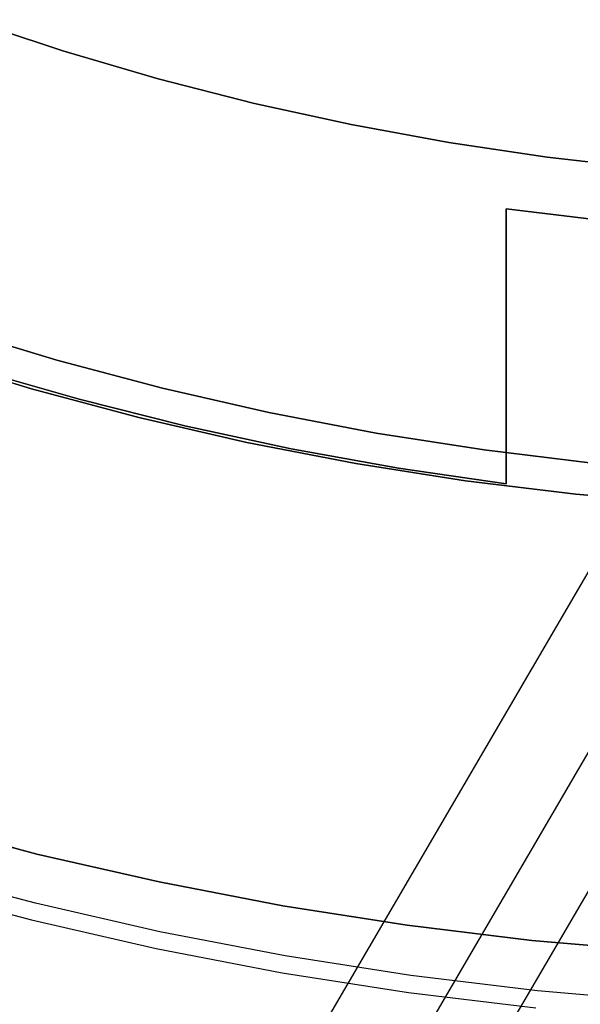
# Model space of a CAD drawing. Header units: millimetres. Extents: x 10871 to 12032, y -2698 to -1680.
# Tile 45 of 183: x 11437.47 to 11446.25, y -2105.01 to -2089.6. Entities that reach past the tile are written whole.
import ezdxf

# ---------------------------------------------------------------- set-up
doc = ezdxf.new("R2010")
doc.units = ezdxf.units.MM
doc.layers.add('1', color=7, linetype='Continuous')

msp = doc.modelspace()

# ---------------------------------------------------------------- linework, layer by layer
at = {"layer": '1', "color": 7, "true_color": 0xf4f4f4}
for p, q in [((11438.15, -2090.086, 206.567), (11436.676, -2089.598, 206.567)), ((11436.676, -2089.598, 208.385), (11438.15, -2090.086, 208.385)), ((11436.676, -2089.598, 206.567), (11438.15, -2090.086, 206.567)), ((11438.15, -2090.086, 208.385), (11436.676, -2089.598, 208.385)), ((11438.15, -2090.086, 207.476), (11436.676, -2089.598, 207.476)), ((11439.641, -2090.523, 206.567), (11438.15, -2090.086, 206.567)), ((11438.15, -2090.086, 208.385), (11439.641, -2090.523, 208.385)), ((11438.15, -2090.086, 206.567), (11439.641, -2090.523, 206.567)), ((11439.641, -2090.523, 208.385), (11438.15, -2090.086, 208.385)), ((11439.641, -2090.523, 207.476), (11438.15, -2090.086, 207.476)), ((11441.146, -2090.908, 206.567), (11439.641, -2090.523, 206.567)), ((11439.641, -2090.523, 208.385), (11441.146, -2090.908, 208.385)), ((11439.641, -2090.523, 206.567), (11441.146, -2090.908, 206.567)), ((11441.146, -2090.908, 208.385), (11439.641, -2090.523, 208.385)), ((11441.146, -2090.908, 207.476), (11439.641, -2090.523, 207.476)), ((11442.664, -2091.241, 206.567), (11441.146, -2090.908, 206.567)), ((11441.146, -2090.908, 208.385), (11442.664, -2091.241, 208.385)), ((11441.146, -2090.908, 206.567), (11442.664, -2091.241, 206.567)), ((11442.664, -2091.241, 208.385), (11441.146, -2090.908, 208.385)), ((11442.664, -2091.241, 207.476), (11441.146, -2090.908, 207.476)), ((11444.191, -2091.522, 206.567), (11442.664, -2091.241, 206.567)), ((11442.664, -2091.241, 208.385), (11444.191, -2091.522, 208.385)), ((11442.664, -2091.241, 206.567), (11444.191, -2091.522, 206.567)), ((11444.191, -2091.522, 208.385), (11442.664, -2091.241, 208.385)), ((11444.191, -2091.522, 207.476), (11442.664, -2091.241, 207.476)), ((11445.728, -2091.749, 206.567), (11444.191, -2091.522, 206.567)), ((11444.191, -2091.522, 208.385), (11445.728, -2091.749, 208.385)), ((11444.191, -2091.522, 206.567), (11445.728, -2091.749, 206.567)), ((11445.728, -2091.749, 208.385), (11444.191, -2091.522, 208.385)), ((11445.728, -2091.749, 207.476), (11444.191, -2091.522, 207.476)), ((11447.272, -2091.923, 206.567), (11445.728, -2091.749, 206.567)), ((11445.728, -2091.749, 208.385), (11447.272, -2091.923, 208.385)), ((11445.728, -2091.749, 206.567), (11447.272, -2091.923, 206.567)), ((11447.272, -2091.923, 208.385), (11445.728, -2091.749, 208.385)), ((11447.272, -2091.923, 207.476), (11445.728, -2091.749, 207.476))]:
    msp.add_line(p, q, dxfattribs=at)
at = {"layer": '1', "color": 7, "true_color": 0xffffff}
for p, q in [((11445.088, -2096.863, 206.567), (11445.088, -2092.557, 206.567)), ((11445.088, -2092.557, 206.567), (11446.654, -2092.748, 206.567)), ((11446.654, -2092.748, 208.385), (11445.088, -2092.557, 208.385)), ((11445.088, -2092.557, 208.385), (11445.088, -2096.863, 208.385)), ((11445.088, -2092.557, 206.567), (11445.088, -2096.863, 206.567)), ((11445.088, -2096.863, 208.385), (11445.088, -2092.557, 208.385)), ((11445.088, -2092.557, 208.385), (11445.088, -2092.557, 206.567)), ((11445.088, -2096.863, 207.476), (11445.088, -2092.557, 207.476)), ((11445.088, -2092.557, 206.567), (11446.654, -2092.748, 206.567)), ((11445.088, -2092.557, 208.385), (11445.088, -2092.557, 206.567)), ((11446.654, -2092.748, 208.385), (11445.088, -2092.557, 208.385)), ((11445.088, -2092.557, 207.476), (11446.654, -2092.748, 207.476)), ((11438.057, -2094.929, 53.153), (11436.421, -2094.435, 53.153)), ((11438.057, -2094.929, 69.704), (11436.421, -2094.435, 69.704)), ((11436.421, -2094.435, 53.153), (11438.057, -2094.929, 53.153)), ((11436.421, -2094.435, 61.429), (11438.057, -2094.929, 61.429)), ((11438.057, -2094.929, 69.704), (11436.421, -2094.435, 69.704)), ((11445.088, -2094.71, 206.567), (11445.088, -2094.71, 208.385)), ((11435.994, -2094.872, 70.904), (11437.657, -2095.378, 70.904)), ((11435.994, -2094.872, 70.904), (11437.657, -2095.378, 70.904)), ((11437.657, -2095.378, 76.403), (11435.994, -2094.872, 76.403)), ((11437.657, -2095.378, 73.653), (11435.994, -2094.872, 73.653)), ((11435.994, -2094.872, 76.403), (11437.657, -2095.378, 76.403)), ((11435.994, -2094.872, 34.804), (11437.657, -2095.378, 34.804)), ((11435.994, -2094.872, 34.804), (11437.657, -2095.378, 34.804)), ((11437.657, -2095.378, 42.804), (11435.994, -2094.872, 42.804)), ((11437.657, -2095.378, 38.804), (11435.994, -2094.872, 38.804)), ((11435.994, -2094.872, 42.804), (11437.657, -2095.378, 42.804)), ((11439.708, -2095.366, 53.153), (11438.057, -2094.929, 53.153)), ((11439.708, -2095.366, 69.704), (11438.057, -2094.929, 69.704)), ((11438.057, -2094.929, 53.153), (11439.708, -2095.366, 53.153)), ((11438.057, -2094.929, 61.429), (11439.708, -2095.366, 61.429)), ((11439.708, -2095.366, 69.704), (11438.057, -2094.929, 69.704)), ((11436.767, -2095.069, 206.567), (11438.405, -2095.541, 206.567)), ((11438.405, -2095.541, 208.385), (11436.767, -2095.069, 208.385)), ((11436.767, -2095.069, 206.567), (11438.405, -2095.541, 206.567)), ((11438.405, -2095.541, 208.385), (11436.767, -2095.069, 208.385)), ((11436.767, -2095.069, 207.476), (11438.405, -2095.541, 207.476)), ((11437.657, -2095.378, 70.904), (11439.336, -2095.826, 70.904)), ((11437.657, -2095.378, 70.904), (11439.336, -2095.826, 70.904)), ((11439.336, -2095.826, 76.403), (11437.657, -2095.378, 76.403)), ((11439.336, -2095.826, 73.653), (11437.657, -2095.378, 73.653)), ((11437.657, -2095.378, 76.403), (11439.336, -2095.826, 76.403)), ((11437.657, -2095.378, 34.804), (11439.336, -2095.826, 34.804)), ((11437.657, -2095.378, 34.804), (11439.336, -2095.826, 34.804)), ((11439.336, -2095.826, 42.804), (11437.657, -2095.378, 42.804)), ((11439.336, -2095.826, 38.804), (11437.657, -2095.378, 38.804)), ((11437.657, -2095.378, 42.804), (11439.336, -2095.826, 42.804)), ((11441.374, -2095.747, 53.153), (11439.708, -2095.366, 53.153)), ((11441.374, -2095.747, 69.704), (11439.708, -2095.366, 69.704)), ((11439.708, -2095.366, 53.153), (11441.374, -2095.747, 53.153)), ((11439.708, -2095.366, 61.429), (11441.374, -2095.747, 61.429)), ((11441.374, -2095.747, 69.704), (11439.708, -2095.366, 69.704)), ((11438.405, -2095.541, 206.567), (11440.058, -2095.957, 206.567)), ((11440.058, -2095.957, 208.385), (11438.405, -2095.541, 208.385)), ((11438.405, -2095.541, 206.567), (11440.058, -2095.957, 206.567)), ((11440.058, -2095.957, 208.385), (11438.405, -2095.541, 208.385)), ((11438.405, -2095.541, 207.476), (11440.058, -2095.957, 207.476)), ((11443.052, -2096.069, 53.153), (11441.374, -2095.747, 53.153)), ((11443.052, -2096.069, 69.704), (11441.374, -2095.747, 69.704)), ((11441.374, -2095.747, 53.153), (11443.052, -2096.069, 53.153)), ((11441.374, -2095.747, 61.429), (11443.052, -2096.069, 61.429)), ((11443.052, -2096.069, 69.704), (11441.374, -2095.747, 69.704)), ((11439.336, -2095.826, 70.904), (11441.029, -2096.216, 70.904)), ((11439.336, -2095.826, 70.904), (11441.029, -2096.216, 70.904)), ((11441.029, -2096.216, 76.403), (11439.336, -2095.826, 76.403)), ((11441.029, -2096.216, 73.653), (11439.336, -2095.826, 73.653)), ((11439.336, -2095.826, 76.403), (11441.029, -2096.216, 76.403)), ((11439.336, -2095.826, 34.804), (11441.029, -2096.216, 34.804)), ((11439.336, -2095.826, 34.804), (11441.029, -2096.216, 34.804)), ((11441.029, -2096.216, 42.804), (11439.336, -2095.826, 42.804)), ((11441.029, -2096.216, 38.804), (11439.336, -2095.826, 38.804)), ((11439.336, -2095.826, 42.804), (11441.029, -2096.216, 42.804)), ((11440.058, -2095.957, 206.567), (11441.724, -2096.317, 206.567)), ((11441.724, -2096.317, 208.385), (11440.058, -2095.957, 208.385)), ((11440.058, -2095.957, 206.567), (11441.724, -2096.317, 206.567)), ((11441.724, -2096.317, 208.385), (11440.058, -2095.957, 208.385)), ((11440.058, -2095.957, 207.476), (11441.724, -2096.317, 207.476)), ((11444.741, -2096.334, 53.153), (11443.052, -2096.069, 53.153)), ((11444.741, -2096.334, 69.704), (11443.052, -2096.069, 69.704)), ((11443.052, -2096.069, 53.153), (11444.741, -2096.334, 53.153)), ((11443.052, -2096.069, 61.429), (11444.741, -2096.334, 61.429)), ((11444.741, -2096.334, 69.704), (11443.052, -2096.069, 69.704)), ((11441.029, -2096.216, 70.904), (11442.735, -2096.546, 70.904)), ((11441.029, -2096.216, 70.904), (11442.735, -2096.546, 70.904)), ((11442.735, -2096.546, 76.403), (11441.029, -2096.216, 76.403)), ((11442.735, -2096.546, 73.653), (11441.029, -2096.216, 73.653)), ((11441.029, -2096.216, 76.403), (11442.735, -2096.546, 76.403)), ((11441.029, -2096.216, 34.804), (11442.735, -2096.546, 34.804)), ((11441.029, -2096.216, 34.804), (11442.735, -2096.546, 34.804)), ((11442.735, -2096.546, 42.804), (11441.029, -2096.216, 42.804)), ((11442.735, -2096.546, 38.804), (11441.029, -2096.216, 38.804)), ((11441.029, -2096.216, 42.804), (11442.735, -2096.546, 42.804)), ((11441.724, -2096.317, 206.567), (11443.401, -2096.618, 206.567)), ((11443.401, -2096.618, 208.385), (11441.724, -2096.317, 208.385)), ((11441.724, -2096.317, 206.567), (11443.401, -2096.618, 206.567)), ((11443.401, -2096.618, 208.385), (11441.724, -2096.317, 208.385)), ((11441.724, -2096.317, 207.476), (11443.401, -2096.618, 207.476)), ((11446.437, -2096.54, 53.153), (11444.741, -2096.334, 53.153)), ((11446.437, -2096.54, 69.704), (11444.741, -2096.334, 69.704)), ((11444.741, -2096.334, 53.153), (11446.437, -2096.54, 53.153)), ((11444.741, -2096.334, 61.429), (11446.437, -2096.54, 61.429)), ((11446.437, -2096.54, 69.704), (11444.741, -2096.334, 69.704)), ((11442.735, -2096.546, 70.904), (11444.451, -2096.817, 70.904)), ((11442.735, -2096.546, 70.904), (11444.451, -2096.817, 70.904)), ((11444.451, -2096.817, 76.403), (11442.735, -2096.546, 76.403)), ((11444.451, -2096.817, 73.653), (11442.735, -2096.546, 73.653)), ((11442.735, -2096.546, 76.403), (11444.451, -2096.817, 76.403)), ((11442.735, -2096.546, 34.804), (11444.451, -2096.817, 34.804)), ((11442.735, -2096.546, 34.804), (11444.451, -2096.817, 34.804)), ((11444.451, -2096.817, 42.804), (11442.735, -2096.546, 42.804)), ((11444.451, -2096.817, 38.804), (11442.735, -2096.546, 38.804)), ((11442.735, -2096.546, 42.804), (11444.451, -2096.817, 42.804)), ((11443.401, -2096.618, 206.567), (11445.088, -2096.863, 206.567)), ((11445.088, -2096.863, 208.385), (11443.401, -2096.618, 208.385)), ((11443.401, -2096.618, 206.567), (11445.088, -2096.863, 206.567)), ((11445.088, -2096.863, 208.385), (11443.401, -2096.618, 208.385)), ((11443.401, -2096.618, 207.476), (11445.088, -2096.863, 207.476)), ((11444.451, -2096.817, 70.904), (11446.176, -2097.028, 70.904)), ((11444.451, -2096.817, 70.904), (11446.176, -2097.028, 70.904)), ((11446.176, -2097.028, 76.403), (11444.451, -2096.817, 76.403)), ((11446.176, -2097.028, 73.653), (11444.451, -2096.817, 73.653)), ((11444.451, -2096.817, 76.403), (11446.176, -2097.028, 76.403)), ((11444.451, -2096.817, 34.804), (11446.176, -2097.028, 34.804)), ((11444.451, -2096.817, 34.804), (11446.176, -2097.028, 34.804)), ((11446.176, -2097.028, 42.804), (11444.451, -2096.817, 42.804)), ((11446.176, -2097.028, 38.804), (11444.451, -2096.817, 38.804)), ((11444.451, -2096.817, 42.804), (11446.176, -2097.028, 42.804)), ((11445.088, -2096.863, 206.567), (11445.088, -2096.863, 208.385)), ((11445.088, -2096.863, 206.567), (11445.088, -2096.863, 208.385)), ((11447.029, -2097.11, 70.904), (11441.824, -2106.032, 70.904)), ((11446.176, -2097.028, 70.904), (11447.907, -2097.179, 70.904)), ((11446.176, -2097.028, 70.904), (11447.907, -2097.179, 70.904)), ((11447.907, -2097.179, 76.403), (11446.176, -2097.028, 76.403)), ((11447.907, -2097.179, 73.653), (11446.176, -2097.028, 73.653)), ((11446.176, -2097.028, 76.403), (11447.907, -2097.179, 76.403)), ((11446.176, -2097.028, 34.804), (11447.907, -2097.179, 34.804)), ((11446.176, -2097.028, 34.804), (11447.907, -2097.179, 34.804)), ((11447.907, -2097.179, 42.804), (11446.176, -2097.028, 42.804)), ((11447.907, -2097.179, 38.804), (11446.176, -2097.028, 38.804)), ((11446.176, -2097.028, 42.804), (11447.907, -2097.179, 42.804)), ((11449.849, -2097.276, 42.804), (11439.094, -2115.71, 42.804)), ((11448.611, -2097.223, 76.403), (11440.281, -2111.502, 76.403)), ((11437.74, -2102.66, 206.567), (11435.837, -2102.157, 206.567)), ((11435.837, -2102.157, 208.385), (11437.74, -2102.66, 208.385)), ((11435.837, -2102.157, 206.567), (11437.74, -2102.66, 206.567)), ((11437.74, -2102.66, 208.385), (11435.837, -2102.157, 208.385)), ((11437.74, -2102.66, 207.476), (11435.837, -2102.157, 207.476)), ((11439.658, -2103.098, 206.567), (11437.74, -2102.66, 206.567)), ((11437.74, -2102.66, 208.385), (11439.658, -2103.098, 208.385)), ((11437.74, -2102.66, 206.567), (11439.658, -2103.098, 206.567)), ((11439.658, -2103.098, 208.385), (11437.74, -2102.66, 208.385)), ((11439.658, -2103.098, 207.476), (11437.74, -2102.66, 207.476)), ((11437.72, -2103.432, 208.385), (11435.791, -2102.921, 208.385)), ((11437.72, -2103.432, 208.385), (11435.791, -2102.921, 208.385)), ((11435.718, -2103.18, 208.403), (11437.656, -2103.693, 208.403)), ((11441.591, -2103.47, 206.567), (11439.658, -2103.098, 206.567)), ((11439.658, -2103.098, 208.385), (11441.591, -2103.47, 208.385)), ((11439.658, -2103.098, 206.567), (11441.591, -2103.47, 206.567)), ((11441.591, -2103.47, 208.385), (11439.658, -2103.098, 208.385)), ((11441.591, -2103.47, 207.476), (11439.658, -2103.098, 207.476)), ((11439.666, -2103.876, 208.385), (11437.72, -2103.432, 208.385)), ((11439.666, -2103.876, 208.385), (11437.72, -2103.432, 208.385)), ((11443.536, -2103.774, 206.567), (11441.591, -2103.47, 206.567)), ((11441.591, -2103.47, 208.385), (11443.536, -2103.774, 208.385)), ((11441.591, -2103.47, 206.567), (11443.536, -2103.774, 206.567)), ((11443.536, -2103.774, 208.385), (11441.591, -2103.47, 208.385)), ((11443.536, -2103.774, 207.476), (11441.591, -2103.47, 207.476)), ((11437.656, -2103.693, 208.403), (11439.611, -2104.139, 208.403)), ((11445.489, -2104.012, 206.567), (11443.536, -2103.774, 206.567)), ((11443.536, -2103.774, 208.385), (11445.489, -2104.012, 208.385)), ((11443.536, -2103.774, 206.567), (11445.489, -2104.012, 206.567)), ((11445.489, -2104.012, 208.385), (11443.536, -2103.774, 208.385)), ((11445.489, -2104.012, 207.476), (11443.536, -2103.774, 207.476)), ((11441.626, -2104.253, 208.385), (11439.666, -2103.876, 208.385)), ((11441.626, -2104.253, 208.385), (11439.666, -2103.876, 208.385)), ((11447.45, -2104.181, 206.567), (11445.489, -2104.012, 206.567)), ((11445.489, -2104.012, 208.385), (11447.45, -2104.181, 208.385)), ((11445.489, -2104.012, 206.567), (11447.45, -2104.181, 206.567)), ((11447.45, -2104.181, 208.385), (11445.489, -2104.012, 208.385)), ((11447.45, -2104.181, 207.476), (11445.489, -2104.012, 207.476)), ((11439.611, -2104.139, 208.403), (11441.579, -2104.518, 208.403)), ((11443.597, -2104.562, 208.385), (11441.626, -2104.253, 208.385)), ((11443.597, -2104.562, 208.385), (11441.626, -2104.253, 208.385)), ((11441.579, -2104.518, 208.403), (11443.56, -2104.828, 208.403)), ((11445.578, -2104.802, 208.385), (11443.597, -2104.562, 208.385)), ((11445.578, -2104.802, 208.385), (11443.597, -2104.562, 208.385)), ((11443.56, -2104.828, 208.403), (11445.55, -2105.069, 208.403)), ((11447.566, -2104.974, 208.385), (11445.578, -2104.802, 208.385)), ((11447.566, -2104.974, 208.385), (11445.578, -2104.802, 208.385))]:
    msp.add_line(p, q, dxfattribs=at)

doc.saveas('drawing.dxf')
